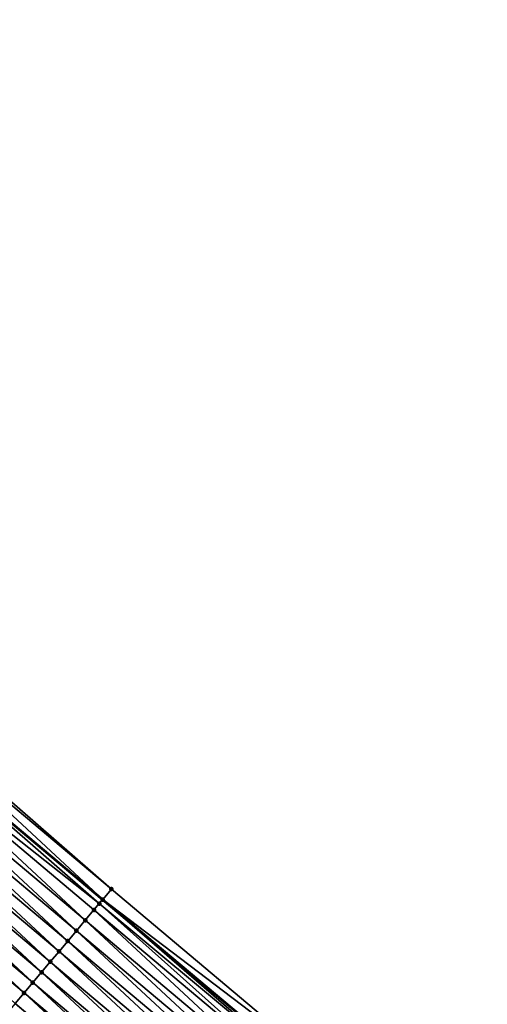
# Model space of a CAD drawing. Header units: feet. Extents: x 2017353 to 2024169, y 808050 to 818690.
# Tile 130 of 256: x 2017714 to 2017749, y 818335 to 818408. Entities that reach past the tile are written whole.
import ezdxf

# ---------------------------------------------------------------- set-up
doc = ezdxf.new("R2010")
doc.units = ezdxf.units.FT
doc.header["$MEASUREMENT"] = 0
for name, color, linetype, lineweight in [('EP_Travel Lane', 172, 'Continuous', 53), ('SB-Road Shots', 141, 'Continuous', 100), ('SB-Road X-Section', 40, 'Continuous', 13)]:
    doc.layers.add(name, color=color, linetype=linetype, lineweight=lineweight)
doc.layers.add('I-77-MM15-17_SB-Surface-BORDER', color=7, linetype='Continuous')
doc.layers.add('I-77-MM15-17_SB-Surface-TIN', color=7, linetype='Continuous')

msp = doc.modelspace()

# ---------------------------------------------------------------- linework, layer by layer
at = {"layer": 'EP_Travel Lane'}
msp.add_polyline3d([(2017643.864532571, 818407.4377729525, 275.885903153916), (2017659.161856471, 818394.5552718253, 275.702010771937), (2017674.456626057, 818381.6877561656, 275.5280251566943), (2017689.764920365, 818368.8178624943, 275.378852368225), (2017705.073134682, 818355.9480360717, 275.2171115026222), (2017720.381397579, 818343.0781688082, 275.0630044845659), (2017735.68966035, 818330.2083016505, 274.9088807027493), (2017750.997835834, 818317.338507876, 274.7410282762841), (2017766.306006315, 818304.4687183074, 274.5723861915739), (2017781.614165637, 818291.5989381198, 274.4019925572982), (2017796.92232634, 818278.7291567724, 274.2318107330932), (2017812.230470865, 818265.8593890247, 274.0590953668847), (2017827.539320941, 818252.9853399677, 273.878404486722), (2017842.844323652, 818240.1119363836, 273.6979769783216)], dxfattribs=at)
at = {"layer": 'I-77-MM15-17_SB-Surface-BORDER', "color": 3, "linetype": 'Continuous', "lineweight": -3}
msp.add_polyline3d([(2017644.287278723, 818407.9399616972, 275.8694936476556), (2017659.215244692, 818394.6186659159, 275.7021547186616), (2017674.4635599, 818381.6960045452, 275.5279622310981), (2017689.952734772, 818369.0412532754, 275.3794700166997), (2017705.948071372, 818356.9887123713, 275.2194896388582), (2017721.031836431, 818343.8518593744, 275.0617655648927), (2017736.33999287, 818330.9820817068, 274.8909142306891), (2017751.648237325, 818318.1122300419, 274.733900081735), (2017766.312940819, 818304.4769667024, 274.5723830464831), (2017781.621100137, 818291.6071866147, 274.4019811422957), (2017797.267331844, 818279.139498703, 274.2341506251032), (2017812.46875516, 818266.1428200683, 274.0590878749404), (2017828.094109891, 818253.6450258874, 273.8702814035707), (2017844.485018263, 818242.0625397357, 273.6975767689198)], dxfattribs=at)
at = {"layer": 'I-77-MM15-17_SB-Surface-TIN', "color": 128, "linetype": 'Continuous', "lineweight": -3}
for points in [[(2017720.38833171, 818343.0864172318, 275.0629646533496), (2017705.723592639, 818356.7217104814, 275.2188840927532), (2017705.080069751, 818355.9562836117, 275.2172265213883)], [(2017721.031836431, 818343.8518593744, 275.0617655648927), (2017705.948071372, 818356.9887123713, 275.2194896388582), (2017705.723592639, 818356.7217104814, 275.2188840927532)], [(2017720.38833171, 818343.0864172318, 275.0629646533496), (2017721.031836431, 818343.8518593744, 275.0617655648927), (2017705.723592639, 818356.7217104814, 275.2188840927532)], [(2017720.132299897, 818342.7818572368, 275.0644353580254), (2017705.073134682, 818355.9480360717, 275.2171115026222), (2017704.436489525, 818355.1909049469, 275.2065526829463)], [(2017705.080069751, 818355.9562836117, 275.2172265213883), (2017705.073134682, 818355.9480360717, 275.2171115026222), (2017720.381397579, 818343.0781688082, 275.0630044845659)], [(2017720.132299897, 818342.7818572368, 275.0644353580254), (2017720.381397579, 818343.0781688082, 275.0630044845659), (2017705.073134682, 818355.9480360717, 275.2171115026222)], [(2017720.38833171, 818343.0864172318, 275.0629646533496), (2017705.080069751, 818355.9562836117, 275.2172265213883), (2017720.381397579, 818343.0781688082, 275.0630044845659)], [(2017719.101089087, 818341.5557289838, 275.0286960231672), (2017704.436489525, 818355.1909049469, 275.2065526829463), (2017703.792808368, 818354.4256111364, 275.1800077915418)], [(2017719.101089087, 818341.5557289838, 275.0286960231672), (2017719.744778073, 818342.3210162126, 275.0564719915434), (2017704.436489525, 818355.1909049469, 275.2065526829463)], [(2017719.744778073, 818342.3210162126, 275.0564719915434), (2017720.132299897, 818342.7818572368, 275.0644353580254), (2017704.436489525, 818355.1909049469, 275.2065526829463)], [(2017718.457422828, 818340.7904226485, 275.0044937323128), (2017703.792808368, 818354.4256111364, 275.1800077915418), (2017703.149148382, 818353.660299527, 275.1567919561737)], [(2017718.457422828, 818340.7904226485, 275.0044937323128), (2017719.101089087, 818341.5557289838, 275.0286960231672), (2017703.792808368, 818354.4256111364, 275.1800077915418)], [(2017717.813792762, 818340.0250858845, 274.9859828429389), (2017703.149148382, 818353.660299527, 275.1567919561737), (2017702.505510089, 818352.8949696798, 275.1369873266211)], [(2017717.813792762, 818340.0250858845, 274.9859828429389), (2017718.457422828, 818340.7904226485, 275.0044937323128), (2017703.149148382, 818353.660299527, 275.1567919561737)], [(2017717.170168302, 818339.2597444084, 274.968353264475), (2017702.505510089, 818352.8949696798, 275.1369873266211), (2017701.861884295, 818352.1296293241, 275.1191481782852)], [(2017717.170168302, 818339.2597444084, 274.968353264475), (2017717.813792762, 818340.0250858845, 274.9859828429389), (2017702.505510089, 818352.8949696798, 275.1369873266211)], [(2017716.52653675, 818338.4944088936, 274.9496086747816), (2017701.861884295, 818352.1296293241, 275.1191481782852), (2017701.218257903, 818351.3642894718, 275.1012149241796)], [(2017716.52653675, 818338.4944088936, 274.9496086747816), (2017717.170168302, 818339.2597444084, 274.968353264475), (2017701.861884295, 818352.1296293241, 275.1191481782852)], [(2017715.882897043, 818337.7290802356, 274.9295816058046), (2017701.218257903, 818351.3642894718, 275.1012149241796), (2017700.574622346, 818350.5989573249, 275.0818403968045)], [(2017715.882897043, 818337.7290802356, 274.9295816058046), (2017716.52653675, 818338.4944088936, 274.9496086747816), (2017701.218257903, 818351.3642894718, 275.1012149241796)], [(2017715.239250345, 818336.9637574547, 274.9084553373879), (2017700.574622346, 818350.5989573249, 275.0818403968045), (2017699.930988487, 818349.8336237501, 275.0627329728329)], [(2017715.239250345, 818336.9637574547, 274.9084553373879), (2017715.882897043, 818337.7290802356, 274.9295816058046), (2017700.574622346, 818350.5989573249, 275.0818403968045)], [(2017714.595594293, 818336.1984425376, 274.8858581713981), (2017699.930988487, 818349.8336237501, 275.0627329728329), (2017699.287325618, 818349.0683145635, 275.039063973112)], [(2017714.595594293, 818336.1984425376, 274.8858581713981), (2017715.239250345, 818336.9637574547, 274.9084553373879), (2017699.930988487, 818349.8336237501, 275.0627329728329)], [(2017713.95192482, 818335.4331389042, 274.8611504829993), (2017714.595594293, 818336.1984425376, 274.8858581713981), (2017699.287325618, 818349.0683145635, 275.039063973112)], [(2017736.33999287, 818330.9820817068, 274.8909142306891), (2017721.031836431, 818343.8518593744, 275.0617655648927), (2017720.38833171, 818343.0864172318, 275.0629646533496)], [(2017735.506858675, 818329.990823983, 274.9120859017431), (2017720.381397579, 818343.0781688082, 275.0630044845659), (2017720.132299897, 818342.7818572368, 275.0644353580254)], [(2017735.696594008, 818330.2165505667, 274.9087591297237), (2017720.38833171, 818343.0864172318, 275.0629646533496), (2017720.381397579, 818343.0781688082, 275.0630044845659)], [(2017735.696594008, 818330.2165505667, 274.9087591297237), (2017720.381397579, 818343.0781688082, 275.0630044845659), (2017735.68966035, 818330.2083016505, 274.9088807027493)], [(2017735.506858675, 818329.990823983, 274.9120859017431), (2017735.68966035, 818330.2083016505, 274.9088807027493), (2017720.381397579, 818343.0781688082, 275.0630044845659)], [(2017735.696594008, 818330.2165505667, 274.9087591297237), (2017736.33999287, 818330.9820817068, 274.8909142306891), (2017720.38833171, 818343.0864172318, 275.0629646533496)], [(2017734.40934095, 818328.6858710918, 274.8728491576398), (2017719.744778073, 818342.3210162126, 275.0564719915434), (2017719.101089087, 818341.5557289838, 275.0286960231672)], [(2017735.053033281, 818329.4511555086, 274.9011513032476), (2017720.132299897, 818342.7818572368, 275.0644353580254), (2017719.744778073, 818342.3210162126, 275.0564719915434)], [(2017734.40934095, 818328.6858710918, 274.8728491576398), (2017735.053033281, 818329.4511555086, 274.9011513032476), (2017719.744778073, 818342.3210162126, 275.0564719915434)], [(2017735.053033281, 818329.4511555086, 274.9011513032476), (2017735.506858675, 818329.990823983, 274.9120859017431), (2017720.132299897, 818342.7818572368, 275.0644353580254)], [(2017733.765674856, 818327.920564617, 274.8486727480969), (2017719.101089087, 818341.5557289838, 275.0286960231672), (2017718.457422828, 818340.7904226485, 275.0044937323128)], [(2017733.765674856, 818327.920564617, 274.8486727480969), (2017734.40934095, 818328.6858710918, 274.8728491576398), (2017719.101089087, 818341.5557289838, 275.0286960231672)], [(2017733.122041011, 818327.155231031, 274.8295671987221), (2017718.457422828, 818340.7904226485, 275.0044937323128), (2017717.813792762, 818340.0250858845, 274.9859828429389)], [(2017733.122041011, 818327.155231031, 274.8295671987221), (2017733.765674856, 818327.920564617, 274.8486727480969), (2017718.457422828, 818340.7904226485, 275.0044937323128)], [(2017732.478429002, 818326.3898790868, 274.8138953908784), (2017717.813792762, 818340.0250858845, 274.9859828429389), (2017717.170168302, 818339.2597444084, 274.968353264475)], [(2017732.478429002, 818326.3898790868, 274.8138953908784), (2017733.122041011, 818327.155231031, 274.8295671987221), (2017717.813792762, 818340.0250858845, 274.9859828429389)], [(2017731.834814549, 818325.624529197, 274.7978392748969), (2017717.170168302, 818339.2597444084, 274.968353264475), (2017716.52653675, 818338.4944088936, 274.9496086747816)], [(2017731.834814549, 818325.624529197, 274.7978392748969), (2017732.478429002, 818326.3898790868, 274.8138953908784), (2017717.170168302, 818339.2597444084, 274.968353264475)], [(2017731.191173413, 818324.8592017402, 274.777587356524), (2017716.52653675, 818338.4944088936, 274.9496086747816), (2017715.882897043, 818337.7290802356, 274.9295816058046)], [(2017731.191173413, 818324.8592017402, 274.777587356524), (2017731.834814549, 818325.624529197, 274.7978392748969), (2017716.52653675, 818338.4944088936, 274.9496086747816)], [(2017730.547535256, 818324.0938717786, 274.7578039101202), (2017715.882897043, 818337.7290802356, 274.9295816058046), (2017715.239250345, 818336.9637574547, 274.9084553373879)], [(2017730.547535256, 818324.0938717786, 274.7578039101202), (2017731.191173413, 818324.8592017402, 274.777587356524), (2017715.882897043, 818337.7290802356, 274.9295816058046)], [(2017729.903879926, 818323.328556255, 274.735319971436), (2017715.239250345, 818336.9637574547, 274.9084553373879), (2017714.595594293, 818336.1984425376, 274.8858581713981)], [(2017729.903879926, 818323.328556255, 274.735319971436), (2017730.547535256, 818324.0938717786, 274.7578039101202), (2017715.239250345, 818336.9637574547, 274.9084553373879)], [(2017729.260195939, 818322.5632648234, 274.7083298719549), (2017714.595594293, 818336.1984425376, 274.8858581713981), (2017713.95192482, 818335.4331389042, 274.8611504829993)], [(2017729.260195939, 818322.5632648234, 274.7083298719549), (2017729.903879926, 818323.328556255, 274.735319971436), (2017714.595594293, 818336.1984425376, 274.8858581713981)], [(2017729.205438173, 818322.498165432, 274.7057675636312), (2017713.95192482, 818335.4331389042, 274.8611504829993), (2017713.308232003, 818334.6678548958, 274.8327721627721)], [(2017729.205438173, 818322.498165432, 274.7057675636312), (2017729.260195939, 818322.5632648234, 274.7083298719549), (2017713.95192482, 818335.4331389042, 274.8611504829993)]]:
    msp.add_3dface(points, dxfattribs=at)
at = {"layer": 'SB-Road Shots', "lineweight": 100}
for p in [(2017721.031836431, 818343.8518593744, 275.0617655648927), (2017720.38833171, 818343.0864172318, 275.0629646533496), (2017719.744778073, 818342.3210162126, 275.0564719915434), (2017720.132299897, 818342.7818572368, 275.0644353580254), (2017719.101089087, 818341.5557289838, 275.0286960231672), (2017718.457422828, 818340.7904226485, 275.0044937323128), (2017717.813792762, 818340.0250858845, 274.9859828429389), (2017717.170168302, 818339.2597444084, 274.968353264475), (2017716.52653675, 818338.4944088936, 274.9496086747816), (2017715.882897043, 818337.7290802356, 274.9295816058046), (2017715.239250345, 818336.9637574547, 274.9084553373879), (2017714.595594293, 818336.1984425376, 274.8858581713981)]:
    msp.add_point(p, dxfattribs=at)
at = {"layer": 'SB-Road X-Section', "extrusion": (-0.7654093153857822, 0.6434901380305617, 0.008307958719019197), "elevation": -1017783.990226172, "flags": 128}
msp.add_lwpolyline([(-1924818.021397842, 8731.070465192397), (-1924817.021397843, 8731.071664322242), (-1924816.623517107, 8731.073135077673), (-1924816.021397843, 8731.065171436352), (-1924815.021397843, 8731.03739450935), (-1924814.021397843, 8731.013191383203), (-1924813.021397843, 8730.994679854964), (-1924812.021397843, 8730.97704966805), (-1924811.021397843, 8730.95830443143), (-1924810.021397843, 8730.938276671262), (-1924809.021397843, 8730.917149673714), (-1924808.021397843, 8730.894551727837), (-1924807.021397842, 8730.8698431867), (-1924806.021397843, 8730.841463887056), (-1924805.021397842, 8730.812533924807), (-1924804.021397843, 8730.793127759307), (-1924803.021397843, 8730.771624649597), (-1924802.021397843, 8730.751636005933), (-1924801.021397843, 8730.73364039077), (-1924800.021397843, 8730.717716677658), (-1924799.021397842, 8730.700972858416), (-1924798.021397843, 8730.682082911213), (-1924797.021397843, 8730.663180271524), (-1924796.021397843, 8730.647885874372), (-1924795.021397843, 8730.635458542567), (-1924794.021397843, 8730.627370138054), (-1924793.021397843, 8730.619263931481), (-1924792.32589806, 8730.607554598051), (-1924792.021397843, 8730.60113335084), (-1924791.021397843, 8730.57551988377), (-1924790.841040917, 8730.570406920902), (-1924790.021397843, 8730.545070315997), (-1924789.021397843, 8730.51094045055), (-1924788.021397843, 8730.475695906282), (-1924787.021397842, 8730.440966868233), (-1924786.021397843, 8730.40719188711), (-1924785.842088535, 8730.401203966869)], dxfattribs=at)

doc.saveas('drawing.dxf')
